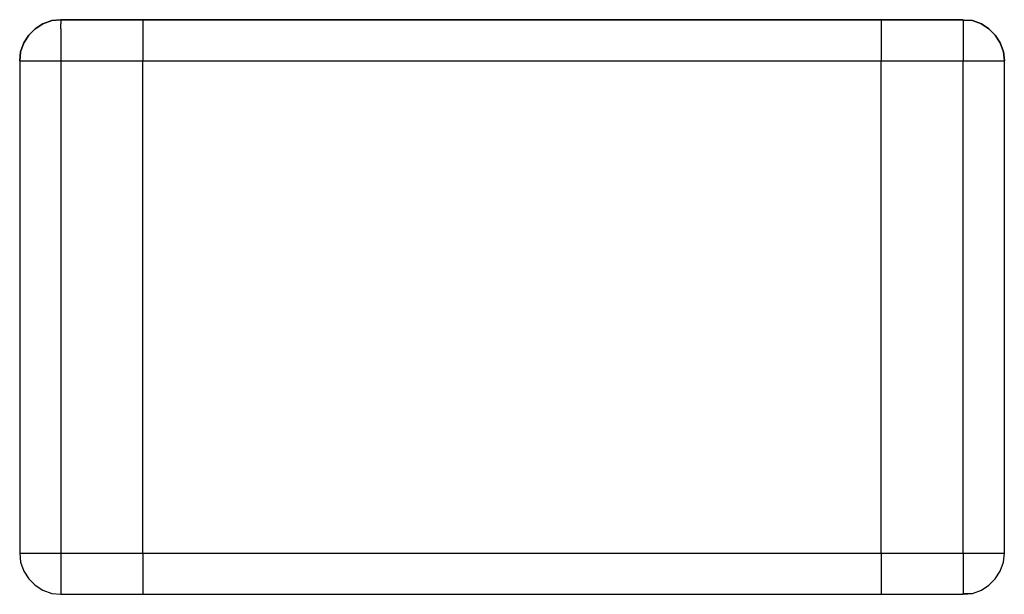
# Model space of a CAD drawing. Header units: inches. Extents: x 0 to 474, y -297 to 0.
# Tile 177 of 256: x 202.955 to 204.155, y -160.661 to -159.961. Entities that reach past the tile are written whole.
import ezdxf

# ---------------------------------------------------------------- set-up
doc = ezdxf.new("R2010")
doc.units = ezdxf.units.IN
doc.header["$MEASUREMENT"] = 0

msp = doc.modelspace()

# ---------------------------------------------------------------- linework, layer by layer
at = {"color": 7, "true_color": 0xffffff}
for p, q in [((202.974, -159.972), (202.966, -159.98)), ((202.966, -159.98), (202.974, -159.972)), ((202.966, -159.98), (202.974, -159.972)), ((202.983, -159.966), (202.974, -159.972)), ((202.974, -159.972), (202.983, -159.966)), ((202.974, -159.972), (202.983, -159.966)), ((202.994, -159.962), (202.983, -159.966)), ((202.983, -159.966), (202.994, -159.962)), ((202.983, -159.966), (202.994, -159.962)), ((203.005, -159.961), (202.994, -159.962)), ((202.994, -159.962), (203.005, -159.961)), ((202.994, -159.962), (203.005, -159.961)), ((203.105, -159.961), (203.005, -159.961)), ((203.005, -159.961), (203.105, -159.961)), ((203.005, -159.961), (203.105, -159.961)), ((203.005, -159.961), (203.005, -159.962)), ((203.005, -159.961), (203.005, -159.962)), ((203.005, -159.962), (203.005, -159.966)), ((203.005, -159.962), (203.005, -159.966)), ((203.005, -159.972), (203.005, -159.966)), ((203.005, -159.972), (203.005, -159.966)), ((203.005, -159.972), (203.005, -159.98)), ((203.005, -159.972), (203.005, -159.98)), ((204.005, -159.961), (203.105, -159.961)), ((203.105, -159.961), (203.105, -159.962)), ((203.105, -159.961), (204.005, -159.961)), ((203.105, -159.961), (203.105, -159.962)), ((203.105, -159.961), (203.105, -159.962)), ((203.105, -159.961), (204.005, -159.961)), ((203.105, -159.961), (203.105, -159.962)), ((203.105, -159.962), (203.105, -159.966)), ((203.105, -159.962), (203.105, -159.966)), ((203.105, -159.962), (203.105, -159.966)), ((203.105, -159.962), (203.105, -159.966)), ((203.105, -159.966), (203.105, -159.972)), ((203.105, -159.966), (203.105, -159.972)), ((203.105, -159.966), (203.105, -159.972)), ((203.105, -159.966), (203.105, -159.972)), ((203.105, -159.972), (203.105, -159.98)), ((203.105, -159.972), (203.105, -159.98)), ((203.105, -159.972), (203.105, -159.98)), ((203.105, -159.972), (203.105, -159.98)), ((204.105, -159.961), (204.005, -159.961)), ((204.005, -159.961), (204.105, -159.961)), ((204.005, -159.961), (204.005, -159.962)), ((204.005, -159.961), (204.005, -159.962)), ((204.005, -159.961), (204.105, -159.961)), ((204.005, -159.961), (204.005, -159.962)), ((204.005, -159.961), (204.005, -159.962)), ((204.005, -159.962), (204.005, -159.966)), ((204.005, -159.962), (204.005, -159.966)), ((204.005, -159.962), (204.005, -159.966)), ((204.005, -159.962), (204.005, -159.966)), ((204.005, -159.966), (204.005, -159.972)), ((204.005, -159.966), (204.005, -159.972)), ((204.005, -159.966), (204.005, -159.972)), ((204.005, -159.966), (204.005, -159.972)), ((204.005, -159.972), (204.005, -159.98)), ((204.005, -159.972), (204.005, -159.98)), ((204.005, -159.972), (204.005, -159.98)), ((204.005, -159.972), (204.005, -159.98)), ((204.105, -159.962), (204.105, -159.961)), ((204.105, -159.961), (204.116, -159.962)), ((204.105, -159.961), (204.116, -159.962)), ((204.105, -159.961), (204.105, -159.962)), ((204.105, -159.961), (204.105, -159.962)), ((204.116, -159.962), (204.105, -159.962)), ((204.105, -159.962), (204.105, -159.966)), ((204.105, -159.962), (204.105, -159.966)), ((204.105, -159.966), (204.105, -159.972)), ((204.105, -159.966), (204.105, -159.972)), ((204.105, -159.972), (204.105, -159.98)), ((204.105, -159.972), (204.105, -159.98)), ((204.127, -159.966), (204.116, -159.962)), ((204.116, -159.962), (204.127, -159.966)), ((204.116, -159.962), (204.127, -159.966)), ((204.136, -159.972), (204.127, -159.966)), ((204.127, -159.966), (204.136, -159.972)), ((204.127, -159.966), (204.136, -159.972)), ((204.144, -159.98), (204.136, -159.972)), ((204.136, -159.972), (204.144, -159.98)), ((204.136, -159.972), (204.144, -159.98)), ((202.966, -159.98), (202.96, -159.989)), ((202.96, -159.989), (202.966, -159.98)), ((202.96, -159.989), (202.966, -159.98)), ((203.005, -159.98), (203.005, -159.989)), ((203.005, -159.98), (203.005, -159.989)), ((203.105, -159.98), (203.105, -159.989)), ((203.105, -159.98), (203.105, -159.989)), ((203.105, -159.98), (203.105, -159.989)), ((203.105, -159.98), (203.105, -159.989)), ((204.005, -159.98), (204.005, -159.989)), ((204.005, -159.98), (204.005, -159.989)), ((204.005, -159.98), (204.005, -159.989)), ((204.005, -159.98), (204.005, -159.989)), ((204.105, -159.98), (204.105, -159.989)), ((204.105, -159.98), (204.105, -159.989)), ((204.15, -159.989), (204.144, -159.98)), ((204.144, -159.98), (204.15, -159.989)), ((204.144, -159.98), (204.15, -159.989)), ((202.96, -159.989), (202.956, -160)), ((202.956, -160), (202.96, -159.989)), ((202.956, -160), (202.96, -159.989)), ((203.005, -159.989), (203.005, -160)), ((203.005, -159.989), (203.005, -160)), ((203.105, -159.989), (203.105, -160)), ((203.105, -159.989), (203.105, -160)), ((203.105, -159.989), (203.105, -160)), ((203.105, -159.989), (203.105, -160)), ((204.005, -159.989), (204.005, -160)), ((204.005, -159.989), (204.005, -160)), ((204.005, -159.989), (204.005, -160)), ((204.005, -159.989), (204.005, -160)), ((204.105, -159.989), (204.105, -160)), ((204.105, -159.989), (204.105, -160)), ((204.154, -160), (204.15, -159.989)), ((204.15, -159.989), (204.154, -160)), ((204.15, -159.989), (204.154, -160)), ((202.956, -160), (202.955, -160.011)), ((202.955, -160.011), (202.956, -160)), ((202.955, -160.011), (202.956, -160)), ((203.005, -160), (203.005, -160.011)), ((203.005, -160), (203.005, -160.011)), ((203.105, -160), (203.105, -160.011)), ((203.105, -160), (203.105, -160.011)), ((203.105, -160), (203.105, -160.011)), ((203.105, -160), (203.105, -160.011)), ((204.005, -160), (204.005, -160.011)), ((204.005, -160), (204.005, -160.011)), ((204.005, -160), (204.005, -160.011)), ((204.005, -160), (204.005, -160.011)), ((204.105, -160), (204.105, -160.011)), ((204.105, -160), (204.105, -160.011)), ((204.155, -160.011), (204.154, -160)), ((204.154, -160), (204.155, -160.011)), ((204.154, -160), (204.155, -160.011)), ((202.955, -160.011), (202.955, -160.611)), ((202.955, -160.011), (202.955, -160.611)), ((202.955, -160.011), (202.955, -160.611)), ((202.955, -160.011), (202.956, -160.011)), ((202.955, -160.011), (202.956, -160.011)), ((202.956, -160.011), (202.96, -160.011)), ((202.956, -160.011), (202.96, -160.011)), ((202.96, -160.011), (202.966, -160.011)), ((202.96, -160.011), (202.966, -160.011)), ((202.966, -160.011), (202.974, -160.011)), ((202.966, -160.011), (202.974, -160.011)), ((202.974, -160.011), (202.983, -160.011)), ((202.974, -160.011), (202.983, -160.011)), ((202.983, -160.011), (202.994, -160.011)), ((202.983, -160.011), (202.994, -160.011)), ((202.994, -160.011), (203.005, -160.011)), ((202.994, -160.011), (203.005, -160.011)), ((203.005, -160.011), (203.105, -160.011)), ((203.005, -160.011), (203.005, -160.611)), ((203.005, -160.011), (203.105, -160.011)), ((203.005, -160.011), (203.005, -160.611)), ((203.105, -160.611), (203.105, -160.011)), ((203.105, -160.611), (203.105, -160.011)), ((203.105, -160.611), (203.105, -160.011)), ((203.105, -160.611), (203.105, -160.011)), ((203.105, -160.011), (204.005, -160.011)), ((203.105, -160.011), (204.005, -160.011)), ((204.005, -160.611), (204.005, -160.011)), ((204.005, -160.611), (204.005, -160.011)), ((204.005, -160.611), (204.005, -160.011)), ((204.005, -160.611), (204.005, -160.011)), ((204.005, -160.011), (204.105, -160.011)), ((204.005, -160.011), (204.105, -160.011)), ((204.105, -160.011), (204.116, -160.011)), ((204.105, -160.611), (204.105, -160.011)), ((204.105, -160.011), (204.116, -160.011)), ((204.105, -160.611), (204.105, -160.011)), ((204.116, -160.011), (204.127, -160.011)), ((204.116, -160.011), (204.127, -160.011)), ((204.127, -160.011), (204.136, -160.011)), ((204.127, -160.011), (204.136, -160.011)), ((204.136, -160.011), (204.144, -160.011)), ((204.136, -160.011), (204.144, -160.011)), ((204.144, -160.011), (204.15, -160.011)), ((204.144, -160.011), (204.15, -160.011)), ((204.15, -160.011), (204.154, -160.011)), ((204.15, -160.011), (204.154, -160.011)), ((204.154, -160.011), (204.155, -160.011)), ((204.154, -160.011), (204.155, -160.011)), ((204.155, -160.611), (204.155, -160.011)), ((204.155, -160.611), (204.155, -160.011)), ((204.155, -160.611), (204.155, -160.011)), ((202.955, -160.611), (202.956, -160.622)), ((202.955, -160.611), (202.956, -160.622)), ((202.955, -160.611), (202.956, -160.622)), ((202.955, -160.611), (202.956, -160.611)), ((202.955, -160.611), (202.956, -160.611)), ((202.956, -160.611), (202.96, -160.611)), ((202.956, -160.611), (202.96, -160.611)), ((202.96, -160.611), (202.966, -160.611)), ((202.96, -160.611), (202.966, -160.611)), ((202.966, -160.611), (202.974, -160.611)), ((202.966, -160.611), (202.974, -160.611)), ((202.974, -160.611), (202.983, -160.611)), ((202.974, -160.611), (202.983, -160.611)), ((202.983, -160.611), (202.994, -160.611)), ((202.983, -160.611), (202.994, -160.611)), ((202.994, -160.611), (203.005, -160.611)), ((202.994, -160.611), (203.005, -160.611)), ((203.005, -160.611), (203.105, -160.611)), ((203.005, -160.611), (203.005, -160.622)), ((203.005, -160.611), (203.105, -160.611)), ((203.005, -160.611), (203.005, -160.622)), ((203.105, -160.611), (203.105, -160.622)), ((203.105, -160.611), (203.105, -160.622)), ((203.105, -160.611), (203.105, -160.622)), ((203.105, -160.611), (203.105, -160.622)), ((203.105, -160.611), (204.005, -160.611)), ((203.105, -160.611), (204.005, -160.611)), ((204.005, -160.611), (204.005, -160.622)), ((204.005, -160.611), (204.005, -160.622)), ((204.005, -160.611), (204.005, -160.622)), ((204.005, -160.611), (204.005, -160.622)), ((204.005, -160.611), (204.105, -160.611)), ((204.005, -160.611), (204.105, -160.611)), ((204.105, -160.611), (204.116, -160.611)), ((204.105, -160.611), (204.105, -160.622)), ((204.105, -160.611), (204.116, -160.611)), ((204.105, -160.611), (204.105, -160.622)), ((204.116, -160.611), (204.127, -160.611)), ((204.116, -160.611), (204.127, -160.611)), ((204.127, -160.611), (204.136, -160.611)), ((204.127, -160.611), (204.136, -160.611)), ((204.136, -160.611), (204.144, -160.611)), ((204.136, -160.611), (204.144, -160.611)), ((204.144, -160.611), (204.15, -160.611)), ((204.144, -160.611), (204.15, -160.611)), ((204.15, -160.611), (204.154, -160.611)), ((204.15, -160.611), (204.154, -160.611)), ((204.154, -160.622), (204.155, -160.611)), ((204.154, -160.622), (204.155, -160.611)), ((204.154, -160.622), (204.155, -160.611)), ((204.154, -160.611), (204.155, -160.611)), ((204.154, -160.611), (204.155, -160.611)), ((202.956, -160.622), (202.96, -160.633)), ((202.956, -160.622), (202.96, -160.633)), ((202.956, -160.622), (202.96, -160.633)), ((203.005, -160.622), (203.005, -160.633)), ((203.005, -160.622), (203.005, -160.633)), ((203.105, -160.622), (203.105, -160.633)), ((203.105, -160.622), (203.105, -160.633)), ((203.105, -160.622), (203.105, -160.633)), ((203.105, -160.622), (203.105, -160.633)), ((204.005, -160.622), (204.005, -160.633)), ((204.005, -160.622), (204.005, -160.633)), ((204.005, -160.622), (204.005, -160.633)), ((204.005, -160.622), (204.005, -160.633)), ((204.105, -160.622), (204.105, -160.633)), ((204.105, -160.622), (204.105, -160.633)), ((204.15, -160.633), (204.154, -160.622)), ((204.15, -160.633), (204.154, -160.622)), ((204.15, -160.633), (204.154, -160.622)), ((202.96, -160.633), (202.966, -160.642)), ((202.96, -160.633), (202.966, -160.642)), ((202.96, -160.633), (202.966, -160.642)), ((202.966, -160.642), (202.974, -160.65)), ((202.966, -160.642), (202.974, -160.65)), ((202.966, -160.642), (202.974, -160.65)), ((203.005, -160.633), (203.005, -160.642)), ((203.005, -160.633), (203.005, -160.642)), ((203.005, -160.642), (203.005, -160.65)), ((203.005, -160.642), (203.005, -160.65)), ((203.105, -160.633), (203.105, -160.642)), ((203.105, -160.633), (203.105, -160.642)), ((203.105, -160.633), (203.105, -160.642)), ((203.105, -160.633), (203.105, -160.642)), ((203.105, -160.642), (203.105, -160.65)), ((203.105, -160.642), (203.105, -160.65)), ((203.105, -160.642), (203.105, -160.65)), ((203.105, -160.642), (203.105, -160.65)), ((204.005, -160.633), (204.005, -160.642)), ((204.005, -160.633), (204.005, -160.642)), ((204.005, -160.633), (204.005, -160.642)), ((204.005, -160.633), (204.005, -160.642)), ((204.005, -160.642), (204.005, -160.65)), ((204.005, -160.642), (204.005, -160.65)), ((204.005, -160.642), (204.005, -160.65)), ((204.005, -160.642), (204.005, -160.65)), ((204.105, -160.633), (204.105, -160.642)), ((204.105, -160.633), (204.105, -160.642)), ((204.105, -160.642), (204.105, -160.65)), ((204.105, -160.642), (204.105, -160.65)), ((204.136, -160.65), (204.144, -160.642)), ((204.136, -160.65), (204.144, -160.642)), ((204.136, -160.65), (204.144, -160.642)), ((204.144, -160.642), (204.15, -160.633)), ((204.144, -160.642), (204.15, -160.633)), ((204.144, -160.642), (204.15, -160.633)), ((202.974, -160.65), (202.983, -160.656)), ((202.974, -160.65), (202.983, -160.656)), ((202.974, -160.65), (202.983, -160.656)), ((202.983, -160.656), (202.994, -160.66)), ((202.983, -160.656), (202.994, -160.66)), ((202.983, -160.656), (202.994, -160.66)), ((203.005, -160.65), (203.005, -160.656)), ((203.005, -160.65), (203.005, -160.656)), ((203.005, -160.656), (203.005, -160.66)), ((203.005, -160.656), (203.005, -160.66)), ((203.105, -160.65), (203.105, -160.656)), ((203.105, -160.65), (203.105, -160.656)), ((203.105, -160.65), (203.105, -160.656)), ((203.105, -160.65), (203.105, -160.656)), ((203.105, -160.656), (203.105, -160.66)), ((203.105, -160.656), (203.105, -160.66)), ((203.105, -160.656), (203.105, -160.66)), ((203.105, -160.656), (203.105, -160.66)), ((204.005, -160.65), (204.005, -160.656)), ((204.005, -160.65), (204.005, -160.656)), ((204.005, -160.65), (204.005, -160.656)), ((204.005, -160.65), (204.005, -160.656)), ((204.005, -160.656), (204.005, -160.66)), ((204.005, -160.656), (204.005, -160.66)), ((204.005, -160.656), (204.005, -160.66)), ((204.005, -160.656), (204.005, -160.66)), ((204.105, -160.65), (204.105, -160.656)), ((204.105, -160.65), (204.105, -160.656)), ((204.105, -160.656), (204.105, -160.66)), ((204.105, -160.656), (204.105, -160.66)), ((204.116, -160.66), (204.127, -160.656)), ((204.116, -160.66), (204.127, -160.656)), ((204.116, -160.66), (204.127, -160.656)), ((204.127, -160.656), (204.136, -160.65)), ((204.127, -160.656), (204.136, -160.65)), ((204.127, -160.656), (204.136, -160.65)), ((202.994, -160.66), (203.005, -160.661)), ((202.994, -160.66), (203.005, -160.661)), ((202.994, -160.66), (203.005, -160.661)), ((203.005, -160.66), (203.005, -160.661)), ((203.005, -160.66), (203.005, -160.661)), ((203.005, -160.661), (203.105, -160.661)), ((203.005, -160.661), (203.105, -160.661)), ((203.005, -160.661), (203.105, -160.661)), ((203.105, -160.66), (203.105, -160.661)), ((203.105, -160.66), (203.105, -160.661)), ((203.105, -160.66), (203.105, -160.661)), ((203.105, -160.66), (203.105, -160.661)), ((203.105, -160.661), (204.005, -160.661)), ((203.105, -160.661), (204.005, -160.661)), ((203.105, -160.661), (204.005, -160.661)), ((204.005, -160.66), (204.005, -160.661)), ((204.005, -160.66), (204.005, -160.661)), ((204.005, -160.66), (204.005, -160.661)), ((204.005, -160.66), (204.005, -160.661)), ((204.005, -160.661), (204.105, -160.661)), ((204.005, -160.661), (204.105, -160.661)), ((204.005, -160.661), (204.105, -160.661)), ((204.105, -160.661), (204.105, -160.66)), ((204.105, -160.66), (204.116, -160.66)), ((204.105, -160.661), (204.116, -160.66)), ((204.105, -160.661), (204.116, -160.66)), ((204.105, -160.66), (204.105, -160.661)), ((204.105, -160.66), (204.105, -160.661))]:
    msp.add_line(p, q, dxfattribs=at)
at = {"color": 18, "true_color": 0x000000}
for p, q in [((202.974, -159.972), (202.966, -159.98)), ((202.966, -159.98), (202.974, -159.972)), ((202.966, -159.98), (202.974, -159.972)), ((202.983, -159.966), (202.974, -159.972)), ((202.974, -159.972), (202.983, -159.966)), ((202.974, -159.972), (202.983, -159.966)), ((202.994, -159.962), (202.983, -159.966)), ((202.983, -159.966), (202.994, -159.962)), ((202.983, -159.966), (202.994, -159.962)), ((203.005, -159.961), (202.994, -159.962)), ((202.994, -159.962), (203.005, -159.961)), ((202.994, -159.962), (203.005, -159.961)), ((203.105, -159.961), (203.005, -159.961)), ((203.005, -159.961), (203.105, -159.961)), ((203.005, -159.961), (203.105, -159.961)), ((203.005, -159.961), (203.005, -159.962)), ((203.005, -159.961), (203.005, -159.962)), ((203.005, -159.962), (203.005, -159.966)), ((203.005, -159.962), (203.005, -159.966)), ((203.005, -159.972), (203.005, -159.966)), ((203.005, -159.972), (203.005, -159.966)), ((203.005, -159.972), (203.005, -159.98)), ((203.005, -159.972), (203.005, -159.98)), ((204.005, -159.961), (203.105, -159.961)), ((203.105, -159.961), (203.105, -159.962)), ((203.105, -159.961), (204.005, -159.961)), ((203.105, -159.961), (203.105, -159.962)), ((203.105, -159.961), (203.105, -159.962)), ((203.105, -159.961), (204.005, -159.961)), ((203.105, -159.961), (203.105, -159.962)), ((203.105, -159.962), (203.105, -159.966)), ((203.105, -159.962), (203.105, -159.966)), ((203.105, -159.962), (203.105, -159.966)), ((203.105, -159.962), (203.105, -159.966)), ((203.105, -159.966), (203.105, -159.972)), ((203.105, -159.966), (203.105, -159.972)), ((203.105, -159.966), (203.105, -159.972)), ((203.105, -159.966), (203.105, -159.972)), ((203.105, -159.972), (203.105, -159.98)), ((203.105, -159.972), (203.105, -159.98)), ((203.105, -159.972), (203.105, -159.98)), ((203.105, -159.972), (203.105, -159.98)), ((204.105, -159.961), (204.005, -159.961)), ((204.005, -159.961), (204.105, -159.961)), ((204.005, -159.961), (204.005, -159.962)), ((204.005, -159.961), (204.005, -159.962)), ((204.005, -159.961), (204.105, -159.961)), ((204.005, -159.961), (204.005, -159.962)), ((204.005, -159.961), (204.005, -159.962)), ((204.005, -159.962), (204.005, -159.966)), ((204.005, -159.962), (204.005, -159.966)), ((204.005, -159.962), (204.005, -159.966)), ((204.005, -159.962), (204.005, -159.966)), ((204.005, -159.966), (204.005, -159.972)), ((204.005, -159.966), (204.005, -159.972)), ((204.005, -159.966), (204.005, -159.972)), ((204.005, -159.966), (204.005, -159.972)), ((204.005, -159.972), (204.005, -159.98)), ((204.005, -159.972), (204.005, -159.98)), ((204.005, -159.972), (204.005, -159.98)), ((204.005, -159.972), (204.005, -159.98)), ((204.105, -159.962), (204.105, -159.961)), ((204.105, -159.961), (204.116, -159.962)), ((204.105, -159.961), (204.116, -159.962)), ((204.105, -159.961), (204.105, -159.962)), ((204.105, -159.961), (204.105, -159.962)), ((204.116, -159.962), (204.105, -159.962)), ((204.105, -159.962), (204.105, -159.966)), ((204.105, -159.962), (204.105, -159.966)), ((204.105, -159.966), (204.105, -159.972)), ((204.105, -159.966), (204.105, -159.972)), ((204.105, -159.972), (204.105, -159.98)), ((204.105, -159.972), (204.105, -159.98)), ((204.127, -159.966), (204.116, -159.962)), ((204.116, -159.962), (204.127, -159.966)), ((204.116, -159.962), (204.127, -159.966)), ((204.136, -159.972), (204.127, -159.966)), ((204.127, -159.966), (204.136, -159.972)), ((204.127, -159.966), (204.136, -159.972)), ((204.144, -159.98), (204.136, -159.972)), ((204.136, -159.972), (204.144, -159.98)), ((204.136, -159.972), (204.144, -159.98)), ((202.966, -159.98), (202.96, -159.989)), ((202.96, -159.989), (202.966, -159.98)), ((202.96, -159.989), (202.966, -159.98)), ((203.005, -159.98), (203.005, -159.989)), ((203.005, -159.98), (203.005, -159.989)), ((203.105, -159.98), (203.105, -159.989)), ((203.105, -159.98), (203.105, -159.989)), ((203.105, -159.98), (203.105, -159.989)), ((203.105, -159.98), (203.105, -159.989)), ((204.005, -159.98), (204.005, -159.989)), ((204.005, -159.98), (204.005, -159.989)), ((204.005, -159.98), (204.005, -159.989)), ((204.005, -159.98), (204.005, -159.989)), ((204.105, -159.98), (204.105, -159.989)), ((204.105, -159.98), (204.105, -159.989)), ((204.15, -159.989), (204.144, -159.98)), ((204.144, -159.98), (204.15, -159.989)), ((204.144, -159.98), (204.15, -159.989)), ((202.96, -159.989), (202.956, -160)), ((202.956, -160), (202.96, -159.989)), ((202.956, -160), (202.96, -159.989)), ((203.005, -159.989), (203.005, -160)), ((203.005, -159.989), (203.005, -160)), ((203.105, -159.989), (203.105, -160)), ((203.105, -159.989), (203.105, -160)), ((203.105, -159.989), (203.105, -160)), ((203.105, -159.989), (203.105, -160)), ((204.005, -159.989), (204.005, -160)), ((204.005, -159.989), (204.005, -160)), ((204.005, -159.989), (204.005, -160)), ((204.005, -159.989), (204.005, -160)), ((204.105, -159.989), (204.105, -160)), ((204.105, -159.989), (204.105, -160)), ((204.154, -160), (204.15, -159.989)), ((204.15, -159.989), (204.154, -160)), ((204.15, -159.989), (204.154, -160)), ((202.956, -160), (202.955, -160.011)), ((202.955, -160.011), (202.956, -160)), ((202.955, -160.011), (202.956, -160)), ((203.005, -160), (203.005, -160.011)), ((203.005, -160), (203.005, -160.011)), ((203.105, -160), (203.105, -160.011)), ((203.105, -160), (203.105, -160.011)), ((203.105, -160), (203.105, -160.011)), ((203.105, -160), (203.105, -160.011)), ((204.005, -160), (204.005, -160.011)), ((204.005, -160), (204.005, -160.011)), ((204.005, -160), (204.005, -160.011)), ((204.005, -160), (204.005, -160.011)), ((204.105, -160), (204.105, -160.011)), ((204.105, -160), (204.105, -160.011)), ((204.155, -160.011), (204.154, -160)), ((204.154, -160), (204.155, -160.011)), ((204.154, -160), (204.155, -160.011)), ((202.955, -160.011), (202.955, -160.611)), ((202.955, -160.011), (202.955, -160.611)), ((202.955, -160.011), (202.955, -160.611)), ((202.955, -160.011), (202.956, -160.011)), ((202.955, -160.011), (202.956, -160.011)), ((202.956, -160.011), (202.96, -160.011)), ((202.956, -160.011), (202.96, -160.011)), ((202.96, -160.011), (202.966, -160.011)), ((202.96, -160.011), (202.966, -160.011)), ((202.966, -160.011), (202.974, -160.011)), ((202.966, -160.011), (202.974, -160.011)), ((202.974, -160.011), (202.983, -160.011)), ((202.974, -160.011), (202.983, -160.011)), ((202.983, -160.011), (202.994, -160.011)), ((202.983, -160.011), (202.994, -160.011)), ((202.994, -160.011), (203.005, -160.011)), ((202.994, -160.011), (203.005, -160.011)), ((203.005, -160.011), (203.105, -160.011)), ((203.005, -160.011), (203.005, -160.611)), ((203.005, -160.011), (203.105, -160.011)), ((203.005, -160.011), (203.005, -160.611)), ((203.105, -160.611), (203.105, -160.011)), ((203.105, -160.611), (203.105, -160.011)), ((203.105, -160.611), (203.105, -160.011)), ((203.105, -160.611), (203.105, -160.011)), ((203.105, -160.011), (204.005, -160.011)), ((203.105, -160.011), (204.005, -160.011)), ((204.005, -160.611), (204.005, -160.011)), ((204.005, -160.611), (204.005, -160.011)), ((204.005, -160.611), (204.005, -160.011)), ((204.005, -160.611), (204.005, -160.011)), ((204.005, -160.011), (204.105, -160.011)), ((204.005, -160.011), (204.105, -160.011)), ((204.105, -160.011), (204.116, -160.011)), ((204.105, -160.611), (204.105, -160.011)), ((204.105, -160.011), (204.116, -160.011)), ((204.105, -160.611), (204.105, -160.011)), ((204.116, -160.011), (204.127, -160.011)), ((204.116, -160.011), (204.127, -160.011)), ((204.127, -160.011), (204.136, -160.011)), ((204.127, -160.011), (204.136, -160.011)), ((204.136, -160.011), (204.144, -160.011)), ((204.136, -160.011), (204.144, -160.011)), ((204.144, -160.011), (204.15, -160.011)), ((204.144, -160.011), (204.15, -160.011)), ((204.15, -160.011), (204.154, -160.011)), ((204.15, -160.011), (204.154, -160.011)), ((204.154, -160.011), (204.155, -160.011)), ((204.154, -160.011), (204.155, -160.011)), ((204.155, -160.611), (204.155, -160.011)), ((204.155, -160.611), (204.155, -160.011)), ((204.155, -160.611), (204.155, -160.011)), ((202.955, -160.611), (202.956, -160.622)), ((202.955, -160.611), (202.956, -160.622)), ((202.955, -160.611), (202.956, -160.622)), ((202.955, -160.611), (202.956, -160.611)), ((202.955, -160.611), (202.956, -160.611)), ((202.956, -160.611), (202.96, -160.611)), ((202.956, -160.611), (202.96, -160.611)), ((202.96, -160.611), (202.966, -160.611)), ((202.96, -160.611), (202.966, -160.611)), ((202.966, -160.611), (202.974, -160.611)), ((202.966, -160.611), (202.974, -160.611)), ((202.974, -160.611), (202.983, -160.611)), ((202.974, -160.611), (202.983, -160.611)), ((202.983, -160.611), (202.994, -160.611)), ((202.983, -160.611), (202.994, -160.611)), ((202.994, -160.611), (203.005, -160.611)), ((202.994, -160.611), (203.005, -160.611)), ((203.005, -160.611), (203.105, -160.611)), ((203.005, -160.611), (203.005, -160.622)), ((203.005, -160.611), (203.105, -160.611)), ((203.005, -160.611), (203.005, -160.622)), ((203.105, -160.611), (203.105, -160.622)), ((203.105, -160.611), (203.105, -160.622)), ((203.105, -160.611), (203.105, -160.622)), ((203.105, -160.611), (203.105, -160.622)), ((203.105, -160.611), (204.005, -160.611)), ((203.105, -160.611), (204.005, -160.611)), ((204.005, -160.611), (204.005, -160.622)), ((204.005, -160.611), (204.005, -160.622)), ((204.005, -160.611), (204.005, -160.622)), ((204.005, -160.611), (204.005, -160.622)), ((204.005, -160.611), (204.105, -160.611)), ((204.005, -160.611), (204.105, -160.611)), ((204.105, -160.611), (204.116, -160.611)), ((204.105, -160.611), (204.105, -160.622)), ((204.105, -160.611), (204.116, -160.611)), ((204.105, -160.611), (204.105, -160.622)), ((204.116, -160.611), (204.127, -160.611)), ((204.116, -160.611), (204.127, -160.611)), ((204.127, -160.611), (204.136, -160.611)), ((204.127, -160.611), (204.136, -160.611)), ((204.136, -160.611), (204.144, -160.611)), ((204.136, -160.611), (204.144, -160.611)), ((204.144, -160.611), (204.15, -160.611)), ((204.144, -160.611), (204.15, -160.611)), ((204.15, -160.611), (204.154, -160.611)), ((204.15, -160.611), (204.154, -160.611)), ((204.154, -160.622), (204.155, -160.611)), ((204.154, -160.622), (204.155, -160.611)), ((204.154, -160.622), (204.155, -160.611)), ((204.154, -160.611), (204.155, -160.611)), ((204.154, -160.611), (204.155, -160.611)), ((202.956, -160.622), (202.96, -160.633)), ((202.956, -160.622), (202.96, -160.633)), ((202.956, -160.622), (202.96, -160.633)), ((203.005, -160.622), (203.005, -160.633)), ((203.005, -160.622), (203.005, -160.633)), ((203.105, -160.622), (203.105, -160.633)), ((203.105, -160.622), (203.105, -160.633)), ((203.105, -160.622), (203.105, -160.633)), ((203.105, -160.622), (203.105, -160.633)), ((204.005, -160.622), (204.005, -160.633)), ((204.005, -160.622), (204.005, -160.633)), ((204.005, -160.622), (204.005, -160.633)), ((204.005, -160.622), (204.005, -160.633)), ((204.105, -160.622), (204.105, -160.633)), ((204.105, -160.622), (204.105, -160.633)), ((204.15, -160.633), (204.154, -160.622)), ((204.15, -160.633), (204.154, -160.622)), ((204.15, -160.633), (204.154, -160.622)), ((202.96, -160.633), (202.966, -160.642)), ((202.96, -160.633), (202.966, -160.642)), ((202.96, -160.633), (202.966, -160.642)), ((202.966, -160.642), (202.974, -160.65)), ((202.966, -160.642), (202.974, -160.65)), ((202.966, -160.642), (202.974, -160.65)), ((203.005, -160.633), (203.005, -160.642)), ((203.005, -160.633), (203.005, -160.642)), ((203.005, -160.642), (203.005, -160.65)), ((203.005, -160.642), (203.005, -160.65)), ((203.105, -160.633), (203.105, -160.642)), ((203.105, -160.633), (203.105, -160.642)), ((203.105, -160.633), (203.105, -160.642)), ((203.105, -160.633), (203.105, -160.642)), ((203.105, -160.642), (203.105, -160.65)), ((203.105, -160.642), (203.105, -160.65)), ((203.105, -160.642), (203.105, -160.65)), ((203.105, -160.642), (203.105, -160.65)), ((204.005, -160.633), (204.005, -160.642)), ((204.005, -160.633), (204.005, -160.642)), ((204.005, -160.633), (204.005, -160.642)), ((204.005, -160.633), (204.005, -160.642)), ((204.005, -160.642), (204.005, -160.65)), ((204.005, -160.642), (204.005, -160.65)), ((204.005, -160.642), (204.005, -160.65)), ((204.005, -160.642), (204.005, -160.65)), ((204.105, -160.633), (204.105, -160.642)), ((204.105, -160.633), (204.105, -160.642)), ((204.105, -160.642), (204.105, -160.65)), ((204.105, -160.642), (204.105, -160.65)), ((204.136, -160.65), (204.144, -160.642)), ((204.136, -160.65), (204.144, -160.642)), ((204.136, -160.65), (204.144, -160.642)), ((204.144, -160.642), (204.15, -160.633)), ((204.144, -160.642), (204.15, -160.633)), ((204.144, -160.642), (204.15, -160.633)), ((202.974, -160.65), (202.983, -160.656)), ((202.974, -160.65), (202.983, -160.656)), ((202.974, -160.65), (202.983, -160.656)), ((202.983, -160.656), (202.994, -160.66)), ((202.983, -160.656), (202.994, -160.66)), ((202.983, -160.656), (202.994, -160.66)), ((203.005, -160.65), (203.005, -160.656)), ((203.005, -160.65), (203.005, -160.656)), ((203.005, -160.656), (203.005, -160.66)), ((203.005, -160.656), (203.005, -160.66)), ((203.105, -160.65), (203.105, -160.656)), ((203.105, -160.65), (203.105, -160.656)), ((203.105, -160.65), (203.105, -160.656)), ((203.105, -160.65), (203.105, -160.656)), ((203.105, -160.656), (203.105, -160.66)), ((203.105, -160.656), (203.105, -160.66)), ((203.105, -160.656), (203.105, -160.66)), ((203.105, -160.656), (203.105, -160.66)), ((204.005, -160.65), (204.005, -160.656)), ((204.005, -160.65), (204.005, -160.656)), ((204.005, -160.65), (204.005, -160.656)), ((204.005, -160.65), (204.005, -160.656)), ((204.005, -160.656), (204.005, -160.66)), ((204.005, -160.656), (204.005, -160.66)), ((204.005, -160.656), (204.005, -160.66)), ((204.005, -160.656), (204.005, -160.66)), ((204.105, -160.65), (204.105, -160.656)), ((204.105, -160.65), (204.105, -160.656)), ((204.105, -160.656), (204.105, -160.66)), ((204.105, -160.656), (204.105, -160.66)), ((204.116, -160.66), (204.127, -160.656)), ((204.116, -160.66), (204.127, -160.656)), ((204.116, -160.66), (204.127, -160.656)), ((204.127, -160.656), (204.136, -160.65)), ((204.127, -160.656), (204.136, -160.65)), ((204.127, -160.656), (204.136, -160.65)), ((202.994, -160.66), (203.005, -160.661)), ((202.994, -160.66), (203.005, -160.661)), ((202.994, -160.66), (203.005, -160.661)), ((203.005, -160.66), (203.005, -160.661)), ((203.005, -160.66), (203.005, -160.661)), ((203.005, -160.661), (203.105, -160.661)), ((203.005, -160.661), (203.105, -160.661)), ((203.005, -160.661), (203.105, -160.661)), ((203.105, -160.66), (203.105, -160.661)), ((203.105, -160.66), (203.105, -160.661)), ((203.105, -160.66), (203.105, -160.661)), ((203.105, -160.66), (203.105, -160.661)), ((203.105, -160.661), (204.005, -160.661)), ((203.105, -160.661), (204.005, -160.661)), ((203.105, -160.661), (204.005, -160.661)), ((204.005, -160.66), (204.005, -160.661)), ((204.005, -160.66), (204.005, -160.661)), ((204.005, -160.66), (204.005, -160.661)), ((204.005, -160.66), (204.005, -160.661)), ((204.005, -160.661), (204.105, -160.661)), ((204.005, -160.661), (204.105, -160.661)), ((204.005, -160.661), (204.105, -160.661)), ((204.105, -160.661), (204.105, -160.66)), ((204.105, -160.66), (204.116, -160.66)), ((204.105, -160.661), (204.116, -160.66)), ((204.105, -160.661), (204.116, -160.66)), ((204.105, -160.66), (204.105, -160.661)), ((204.105, -160.66), (204.105, -160.661))]:
    msp.add_line(p, q, dxfattribs=at)

doc.saveas('drawing.dxf')
